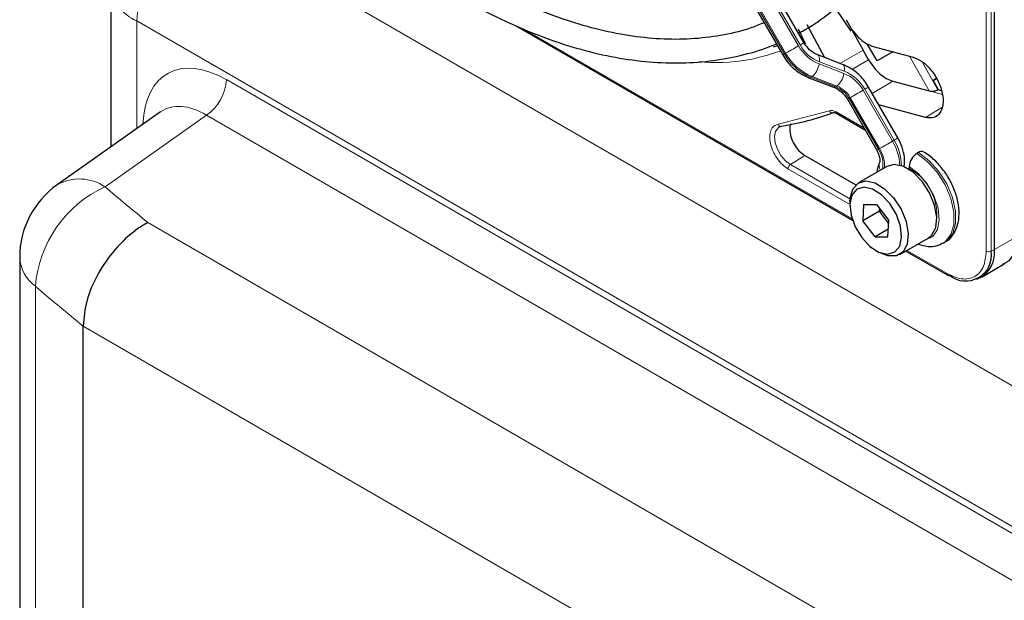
# Paper-space layout 'Blatt4' of a CAD drawing. Header units: millimetres. Extents: x 5 to 418, y 2 to 292.
# Tile 55 of 118: x 83 to 96, y 218 to 226. Entities that reach past the tile are written whole.
import ezdxf

# ---------------------------------------------------------------- set-up
doc = ezdxf.new("R2010")
doc.units = ezdxf.units.MM

psp = doc.layouts.new('Blatt4')

# ---------------------------------------------------------------- linework, layer by layer
at = {"color": 7, "linetype": 'Continuous', "lineweight": 25}
for p, q in [((96.285, 222.584), (96.285, 237.567)), ((93.599, 225.502), (89.603, 232.424)), ((89.303, 232.251), (93.299, 225.328)), ((83.82, 226.318), (83.82, 224.033)), ((94.042, 225.982), (94.262, 225.662)), ((93.894, 225.29), (93.643, 225.752)), ((89.549, 225.733), (94.283, 223)), ((93.519, 225.698), (93.615, 225.489)), ((94.278, 225.671), (94.433, 225.396)), ((94.63, 225.244), (94.49, 225.487)), ((94.511, 225.261), (94.433, 225.396)), ((94.576, 225.448), (95.139, 225.297)), ((94.854, 225.373), (94.63, 225.244)), ((94.144, 225.196), (93.794, 225.329)), ((93.666, 225.008), (94.016, 224.876)), ((94.852, 224.959), (95.365, 224.821)), ((95.421, 224.97), (95.467, 224.996)), ((95.421, 224.97), (95.467, 224.996)), ((95.467, 224.996), (95.421, 224.969)), ((95.467, 224.996), (95.421, 224.969)), ((95.421, 224.97), (95.493, 224.84)), ((94.925, 224.159), (94.511, 224.876)), ((95.489, 224.838), (95.493, 224.84)), ((95.493, 224.84), (95.536, 224.828)), ((94.211, 224.703), (94.625, 223.986)), ((84.519, 224.526), (83.063, 223.499)), ((94.063, 224.502), (94.458, 224.274)), ((95.313, 224.447), (94.657, 224.623)), ((95.213, 223.952), (95.19, 223.939)), ((93.609, 223.913), (94.33, 223.497)), ((94.768, 223.756), (94.368, 223.525)), ((94.873, 223.784), (94.768, 223.756)), ((95.084, 223.755), (95.084, 223.728)), ((94.247, 223.258), (94.247, 223.204)), ((94.441, 223.22), (94.43, 222.991)), ((94.666, 223.127), (94.43, 222.991)), ((94.441, 223.22), (94.623, 223.222)), ((94.623, 223.222), (94.794, 222.995)), ((94.666, 223.127), (94.668, 223.162)), ((94.666, 223.127), (94.691, 223.132)), ((94.792, 222.959), (94.666, 223.127)), ((94.602, 222.763), (94.43, 222.991)), ((94.783, 222.766), (94.794, 222.995)), ((94.788, 222.871), (94.602, 222.763)), ((94.602, 222.763), (94.783, 222.766)), ((94.951, 222.515), (95.352, 222.746)), ((94.612, 222.571), (94.659, 222.544)), ((95.037, 222.564), (95.63, 222.222)), ((95.565, 222.677), (95.588, 222.69)), ((82.533, 222.477), (82.533, 159.439)), ((96.112, 222.202), (96.425, 222.383)), ((96.04, 222.169), (96.085, 222.189)), ((83.428, 221.505), (83.428, 221.504)), ((83.428, 158.349), (83.428, 221.504))]:
    psp.add_line(p, q, dxfattribs=at)
at = {"color": 7, "linetype": 'Continuous', "lineweight": 18}
for p, q in [((96.17, 222.563), (96.17, 237.546)), ((96.238, 222.561), (96.238, 237.545)), ((89.524, 232.378), (93.521, 225.456)), ((93.545, 225.47), (89.548, 232.392)), ((89.327, 232.264), (93.323, 225.342)), ((93.34, 225.352), (89.343, 232.274)), ((85.024, 227.311), (106.151, 215.114)), ((139.804, 193.701), (84.187, 225.808)), ((84.187, 225.808), (84.187, 224.291)), ((89.645, 225.694), (94.276, 223.021)), ((93.323, 225.342), (93.34, 225.352)), ((94.433, 225.396), (94.107, 225.21)), ((93.811, 225.202), (94.161, 225.069)), ((94.166, 225.099), (93.816, 225.232)), ((94.276, 225.122), (94.511, 225.261)), ((95.365, 224.821), (95.089, 225.31)), ((95.266, 225.233), (95.489, 224.838)), ((85.449, 224.981), (138.542, 194.331)), ((93.714, 225.023), (93.697, 225.014)), ((93.697, 225.014), (94.048, 224.881)), ((94.064, 224.89), (93.714, 225.023)), ((94.852, 224.959), (94.562, 224.786)), ((94.048, 224.881), (94.064, 224.89)), ((94.432, 224.83), (94.846, 224.114)), ((94.87, 224.127), (94.456, 224.844)), ((95.365, 224.821), (95.551, 224.771)), ((94.251, 224.726), (94.235, 224.716)), ((94.235, 224.716), (94.648, 224)), ((94.665, 224.009), (94.251, 224.726)), ((93.235, 224.351), (93.957, 224.54)), ((94.053, 224.525), (94.444, 224.299)), ((95.544, 224.586), (95.313, 224.447)), ((85.169, 224.48), (83.737, 223.47)), ((138.263, 193.83), (85.169, 224.48)), ((94.87, 224.127), (94.846, 224.114)), ((93.609, 223.913), (93.407, 223.784)), ((94.231, 223.228), (93.373, 223.723)), ((94.248, 223.298), (93.407, 223.784)), ((84.34, 222.965), (135.81, 193.252)), ((96.285, 222.584), (96.598, 222.765)), ((95.052, 222.573), (95.62, 222.245)), ((96.238, 222.561), (96.285, 222.584)), ((82.756, 222.066), (82.756, 159.029)), ((135.047, 191.706), (83.428, 221.505))]:
    psp.add_line(p, q, dxfattribs=at)
at = {"color": 7, "linetype": 'Continuous', "lineweight": 18, "flags": 128}
for points in [[(93.599, 225.502), (93.598, 225.5), (93.591, 225.497), (93.579, 225.49), (93.564, 225.481), (93.545, 225.47)], [(93.323, 225.342), (93.311, 225.335), (93.303, 225.33), (93.299, 225.328), (93.299, 225.328)], [(93.521, 225.456), (93.499, 225.444), (93.475, 225.43), (93.449, 225.415), (93.424, 225.4), (93.399, 225.386), (93.377, 225.373), (93.357, 225.361), (93.34, 225.352)], [(93.794, 225.328), (93.8, 225.325), (93.809, 225.315), (93.815, 225.299), (93.818, 225.28), (93.818, 225.257), (93.816, 225.232)], [(94.144, 225.196), (94.151, 225.192), (94.16, 225.182), (94.166, 225.167), (94.169, 225.147), (94.169, 225.124), (94.166, 225.099)], [(94.432, 224.83), (94.41, 224.818), (94.386, 224.804), (94.361, 224.789), (94.335, 224.775), (94.311, 224.76), (94.288, 224.747), (94.268, 224.736), (94.251, 224.726)], [(94.511, 224.876), (94.509, 224.875), (94.502, 224.871), (94.491, 224.864), (94.475, 224.855), (94.456, 224.844)], [(94.235, 224.716), (94.222, 224.709), (94.214, 224.704), (94.211, 224.703), (94.211, 224.703)], [(93.407, 223.784), (93.337, 223.837), (93.274, 223.912), (93.224, 223.999), (93.194, 224.091), (93.185, 224.178), (93.199, 224.25), (93.234, 224.301), (93.253, 224.314)], [(94.846, 224.114), (94.824, 224.101), (94.8, 224.087), (94.775, 224.072), (94.749, 224.058), (94.725, 224.044), (94.702, 224.03), (94.682, 224.019), (94.665, 224.009)], [(94.925, 224.159), (94.923, 224.158), (94.916, 224.154), (94.905, 224.147), (94.889, 224.138), (94.87, 224.127)], [(94.648, 224), (94.636, 223.992), (94.628, 223.988), (94.625, 223.986), (94.625, 223.986)], [(95.588, 222.69), (95.616, 222.709), (95.697, 222.809), (95.739, 222.952), (95.738, 223.127), (95.695, 223.318), (95.613, 223.511), (95.499, 223.69), (95.362, 223.841), (95.213, 223.952)], [(95.19, 223.939), (95.339, 223.828), (95.476, 223.677), (95.59, 223.497), (95.671, 223.304), (95.714, 223.113), (95.715, 222.939), (95.673, 222.796), (95.593, 222.695), (95.563, 222.676)], [(95.305, 222.719), (95.316, 222.721), (95.416, 222.768), (95.482, 222.866), (95.508, 223.005), (95.49, 223.17), (95.431, 223.345), (95.337, 223.511), (95.217, 223.653), (95.084, 223.755)]]:
    psp.add_lwpolyline(points, dxfattribs=at)
at = {"color": 7, "linetype": 'Continuous', "lineweight": 25, "flags": 128}
for points in [[(93.226, 225.456), (93.211, 225.452), (93.162, 225.44)], [(95.352, 222.746), (95.4, 222.785), (95.457, 222.894), (95.472, 223.041), (95.442, 223.212), (95.37, 223.386), (95.265, 223.546), (95.138, 223.674), (95.002, 223.756), (94.873, 223.784)], [(94.247, 223.258), (94.249, 223.308), (94.286, 223.437), (94.363, 223.522), (94.472, 223.552)], [(94.472, 223.552), (94.601, 223.525), (94.737, 223.443), (94.864, 223.315), (94.97, 223.155), (95.041, 222.98), (95.071, 222.81), (95.057, 222.662), (94.999, 222.554), (94.905, 222.495), (94.784, 222.494), (94.659, 222.544)], [(94.446, 223.464), (94.345, 223.435), (94.276, 223.352), (94.247, 223.225), (94.263, 223.071), (94.321, 222.907), (94.413, 222.754), (94.53, 222.629), (94.657, 222.548), (94.778, 222.521), (94.88, 222.551), (94.949, 222.634), (94.977, 222.76), (94.962, 222.915), (94.904, 223.078), (94.811, 223.232), (94.694, 223.357), (94.568, 223.437), (94.446, 223.464)]]:
    psp.add_lwpolyline(points, dxfattribs=at)
at = {"color": 7, "linetype": 'Continuous', "lineweight": 18}
for centre, radius, start, end in [((86.119, 225.716), 1.935, 124.4666, 177.2658), ((84.422, 226.363), 0.603, 184.2707, 247.0494), ((93.976, 225.708), 0.748, 209.265, 248.105), ((93.993, 225.718), 0.748, 209.265, 248.105), ((94.027, 225.74), 0.58, 209.265, 248.105), ((94.018, 225.735), 0.543, 209.265, 248.105), ((93.537, 225.235), 0.276, 309.8792, 353.0863), ((93.887, 225.102), 0.276, 309.8792, 353.0863), ((93.959, 224.565), 0.543, 29.265, 68.105), ((93.95, 224.561), 0.58, 29.265, 68.105), ((84.805, 225.012), 0.645, 304.4666, 357.2658), ((93.676, 225.042), 0.0351, 252.5632, 306.0382), ((94.027, 224.909), 0.0351, 252.5043, 306.0437), ((93.908, 224.533), 0.374, 29.265, 68.105), ((93.925, 224.543), 0.374, 29.265, 68.105), ((94.238, 223.743), 0.713, 2.5052, 31.37), ((94.272, 223.761), 0.701, 0.5048, 31.5259), ((94.322, 223.785), 0.391, 350.6809, 33.3487), ((94.258, 223.757), 0.479, 357.6936, 31.7563), ((94.767, 223.771), 0.11, 157.4944, 216.7846), ((94.725, 223.069), 0.75, 343.1139, 61.3946), ((83.376, 222.934), 0.646, 56.0637, 118.999), ((84.437, 221.935), 1.687, 114.5336, 175.542), ((96.206, 222.632), 0.0777, 242.8052, 294.3071), ((83.073, 222.504), 0.54, 182.7998, 234.055), ((95.645, 222.242), 0.0249, 174.0146, 234.6732)]:
    psp.add_arc(centre, radius, start, end, dxfattribs=at)
at = {"color": 7, "linetype": 'Continuous', "lineweight": 25}
for centre, radius, start, end in [((92.673, 228.154), 3.877, 279.1105, 290.2144), ((95.257, 223.895), 0.0719, 64.0394, 127.2538), ((95.314, 223.744), 0.231, 122.6055, 177.3945), ((83.783, 222.477), 1.25, 125.1842, 180), ((95.881, 222.503), 0.362, 230.7967, 9.214), ((95.887, 222.537), 0.401, 299.7173, 6.7628), ((95.64, 222.243), 0.0233, 244.1059, 300.3461)]:
    psp.add_arc(centre, radius, start, end, dxfattribs=at)
at = {"color": 7, "linetype": 'Continuous', "lineweight": 18}
for centre, major_axis, ratio, start_param, end_param in [((85.452, 223.616), (-0.836, 1.447), 0.575802, 5.499237, 7.029782), ((85.157, 223.446), (-0.595, 1.106), 0.57441, 5.516407, 6.352576), ((164.916, 260.087), (98.708, 4.73), 0.606667, 3.718289, 3.728941), ((164.962, 259.094), (99.959, 4.727), 0.606312, 3.718689, 3.730403)]:
    psp.add_ellipse(centre, major_axis=major_axis, ratio=ratio, start_param=start_param, end_param=end_param, dxfattribs=at)
at = {"color": 7, "linetype": 'Continuous', "lineweight": 25}
for points, knots in [([(93.52, 225.638), (93.539, 225.647), (93.684, 225.716), (93.929, 225.89), (94.251, 226.159), (94.541, 226.475), (94.8, 226.832), (95.025, 227.227), (95.217, 227.661), (95.372, 228.129), (95.492, 228.629), (95.574, 229.159), (95.619, 229.716), (95.626, 230.295), (95.595, 230.895), (95.527, 231.511), (95.422, 232.141), (95.28, 232.78), (95.103, 233.426), (94.891, 234.074), (94.646, 234.721), (94.368, 235.364), (94.068, 235.988), (93.847, 236.39), (93.739, 236.586)], [0, 0, 0, 0, 0.007022, 0.053817, 0.1006, 0.147436, 0.194392, 0.241503, 0.288773, 0.336184, 0.383702, 0.431293, 0.478928, 0.526583, 0.57424, 0.62189, 0.669527, 0.71715, 0.764759, 0.812355, 0.859941, 0.907518, 0.955089, 1, 1, 1, 1]), ([(93.037, 225.783), (92.979, 225.759), (92.8, 225.683), (92.474, 225.606), (92.061, 225.55), (91.629, 225.544), (91.182, 225.586), (90.721, 225.675), (90.249, 225.811), (89.769, 225.992), (89.321, 226.201), (88.948, 226.404), (88.575, 226.628), (88.164, 226.902), (87.68, 227.267), (87.202, 227.671), (86.732, 228.111), (86.275, 228.584), (85.832, 229.088), (85.407, 229.62), (85.001, 230.177), (84.656, 230.692), (84.457, 231.028), (84.376, 231.164)], [0, 0, 0, 0, 0.024672, 0.076861, 0.128877, 0.180683, 0.232288, 0.283733, 0.335065, 0.386327, 0.437551, 0.476812, 0.503694, 0.554892, 0.606112, 0.657347, 0.708597, 0.759864, 0.811146, 0.86244, 0.913744, 0.965056, 1, 1, 1, 1]), ([(84.081, 231.008), (84.127, 230.93), (84.29, 230.646), (84.599, 230.176), (85.003, 229.601), (85.431, 229.05), (85.877, 228.527), (86.339, 228.033), (86.815, 227.571), (87.302, 227.145), (87.798, 226.755), (88.279, 226.42), (88.684, 226.172), (89.088, 225.947), (89.514, 225.739), (90.016, 225.538), (90.512, 225.384), (91, 225.277), (91.475, 225.219), (91.936, 225.21), (92.381, 225.249), (92.802, 225.342), (93.078, 225.423), (93.206, 225.485), (93.208, 225.486)], [0, 0, 0, 0, 0.0194304, 0.0699358, 0.1204444, 0.1709591, 0.2214829, 0.2720186, 0.3225689, 0.3731362, 0.4237225, 0.4743289, 0.518625, 0.5452945, 0.5959312, 0.6465848, 0.697225, 0.7478274, 0.7983596, 0.8487824, 0.8990567, 0.9491547, 0.9990729, 1, 1, 1, 1]), ([(93.794, 225.329), (93.778, 225.336), (93.731, 225.356), (93.658, 225.413), (93.618, 225.474), (93.599, 225.502)], [0, 0, 0, 0, 0.216551, 0.651699, 1, 1, 1, 1]), ([(93.299, 225.328), (93.318, 225.298), (93.371, 225.215), (93.484, 225.104), (93.595, 225.037), (93.657, 225.012), (93.666, 225.008)], [0, 0, 0, 0, 0.209643, 0.585012, 0.93779, 1, 1, 1, 1]), ([(94.511, 224.876), (94.492, 224.906), (94.439, 224.989), (94.326, 225.1), (94.215, 225.168), (94.154, 225.192), (94.144, 225.196)], [0, 0, 0, 0, 0.209643, 0.585012, 0.93779, 1, 1, 1, 1]), ([(94.511, 225.261), (94.534, 225.224), (94.581, 225.151), (94.668, 225.061), (94.761, 224.991), (94.822, 224.969), (94.852, 224.959)], [0, 0, 0, 0, 0.249963, 0.499997, 0.749957, 1, 1, 1, 1]), ([(94.016, 224.876), (94.032, 224.869), (94.08, 224.848), (94.152, 224.791), (94.193, 224.73), (94.211, 224.703)], [0, 0, 0, 0, 0.2165509, 0.6516994, 1, 1, 1, 1]), ([(95.365, 224.821), (95.375, 224.819), (95.393, 224.816), (95.426, 224.818), (95.454, 224.823), (95.475, 224.83), (95.484, 224.835), (95.489, 224.838)], [0, 0, 0, 0, 0.275668, 0.508228, 0.733527, 0.862271, 1, 1, 1, 1]), ([(94.012, 224.514), (94.017, 224.515), (94.025, 224.517), (94.047, 224.512), (94.06, 224.503), (94.064, 224.501)], [0, 0, 0, 0, 0.4403342, 0.8723709, 1, 1, 1, 1]), ([(93.256, 224.311), (93.261, 224.317), (93.267, 224.323), (93.277, 224.322), (93.278, 224.322)], [0, 0, 0, 0, 0.937573, 1, 1, 1, 1]), ([(93.414, 224.358), (93.41, 224.351), (93.399, 224.329), (93.398, 224.299), (93.398, 224.279)], [0, 0, 0, 0, 0.333442, 1, 1, 1, 1]), ([(95.007, 223.749), (95.008, 223.75), (95.021, 223.79), (95.019, 223.885), (94.993, 224.025), (94.947, 224.116), (94.925, 224.159)], [0, 0, 0, 0, 0.008847, 0.331696, 0.678948, 1, 1, 1, 1]), ([(94.625, 223.986), (94.632, 223.972), (94.65, 223.938), (94.666, 223.886), (94.671, 223.842), (94.668, 223.817), (94.667, 223.814), (94.666, 223.813)], [0, 0, 0, 0, 0.1768056, 0.4226836, 0.6299768, 0.82324, 1, 1, 1, 1]), ([(95.586, 222.694), (95.597, 222.699), (95.649, 222.721), (95.715, 222.804), (95.774, 222.931), (95.794, 223.085), (95.777, 223.258), (95.721, 223.442), (95.63, 223.621), (95.511, 223.781), (95.393, 223.893), (95.316, 223.942), (95.288, 223.96)], [0, 0, 0, 0, 0.026719, 0.130406, 0.233093, 0.341968, 0.458235, 0.577095, 0.695696, 0.814546, 0.93457, 1, 1, 1, 1]), ([(94.666, 223.813), (94.654, 223.785), (94.634, 223.743), (94.63, 223.693), (94.628, 223.676)], [0, 0, 0, 0, 0.65039, 1, 1, 1, 1]), ([(84.34, 222.965), (84.339, 222.964), (84.284, 222.934), (84.122, 222.831), (83.87, 222.597), (83.627, 222.247), (83.461, 221.863), (83.439, 221.624), (83.428, 221.505)], [0, 0, 0, 0, 0.003715, 0.113866, 0.336164, 0.557701, 0.778843, 1, 1, 1, 1]), ([(96.406, 222.379), (96.431, 222.391), (96.493, 222.423), (96.563, 222.516), (96.607, 222.637), (96.625, 222.734), (96.621, 222.791), (96.62, 222.8)], [0, 0, 0, 0, 0.178353, 0.449155, 0.712576, 0.95398, 1, 1, 1, 1]), ([(95.208, 222.663), (95.253, 222.649), (95.343, 222.622), (95.467, 222.629), (95.533, 222.665), (95.56, 222.68)], [0, 0, 0, 0, 0.374213, 0.743733, 1, 1, 1, 1])]:
    psp.add_open_spline(points, degree=3, knots=knots, dxfattribs=at)
for points in [[(94.196, 225.825), (94.22, 225.78), (94.266, 225.69), (94.363, 225.576), (94.47, 225.488), (94.541, 225.461), (94.576, 225.448)], [(95.139, 225.297), (95.183, 225.279), (95.271, 225.244), (95.399, 225.117), (95.5, 224.957), (95.559, 224.783), (95.568, 224.623), (95.524, 224.502), (95.437, 224.432), (95.354, 224.442), (95.313, 224.447)], [(93.398, 224.279), (93.401, 224.245), (93.407, 224.177), (93.456, 224.068), (93.526, 223.972), (93.581, 223.932), (93.609, 223.913)]]:
    psp.add_open_spline(points, degree=3, dxfattribs=at)
at = {"color": 7, "linetype": 'Continuous', "lineweight": 18}
for points, knots in [([(93.267, 225.384), (93.17, 225.353), (92.859, 225.252), (92.47, 225.206), (92.17, 225.23), (92.118, 225.235)], [0, 0, 0, 0, 0.2737304, 0.8758992, 1, 1, 1, 1]), ([(93.957, 224.54), (93.96, 224.535), (93.967, 224.524), (93.982, 224.514), (93.998, 224.51), (94.008, 224.514), (94.013, 224.515)], [0, 0, 0, 0, 0.250001, 0.500001, 0.75, 1, 1, 1, 1]), ([(94.053, 224.525), (94.054, 224.52), (94.055, 224.51), (94.059, 224.503), (94.063, 224.502), (94.063, 224.502)], [0, 0, 0, 0, 0.483463, 0.966925, 1, 1, 1, 1]), ([(93.373, 223.723), (93.347, 223.742), (93.291, 223.779), (93.216, 223.87), (93.158, 223.974), (93.122, 224.081), (93.112, 224.182), (93.128, 224.268), (93.17, 224.331), (93.213, 224.345), (93.235, 224.351)], [0, 0, 0, 0, 0.121712, 0.25, 0.378287, 0.499999, 0.621712, 0.75, 0.878288, 1, 1, 1, 1]), ([(95.62, 222.245), (95.689, 222.214), (95.796, 222.165), (95.924, 222.17), (96.012, 222.202), (96.083, 222.262), (96.151, 222.371), (96.163, 222.487), (96.17, 222.563)], [0, 0, 0, 0, 0.239457, 0.368361, 0.5, 0.631639, 0.760543, 1, 1, 1, 1])]:
    psp.add_open_spline(points, degree=3, knots=knots, dxfattribs=at)
for points in [[(93.957, 224.54), (93.971, 224.543), (94, 224.55), (94.035, 224.533), (94.053, 224.525)], [(93.235, 224.351), (93.237, 224.346), (93.243, 224.335), (93.257, 224.325), (93.273, 224.32), (93.282, 224.324), (93.287, 224.325)], [(93.373, 223.723), (93.374, 223.729), (93.375, 223.74), (93.383, 223.757), (93.394, 223.773), (93.402, 223.78), (93.407, 223.784)]]:
    psp.add_open_spline(points, degree=3, dxfattribs=at)

doc.saveas('drawing.dxf')
